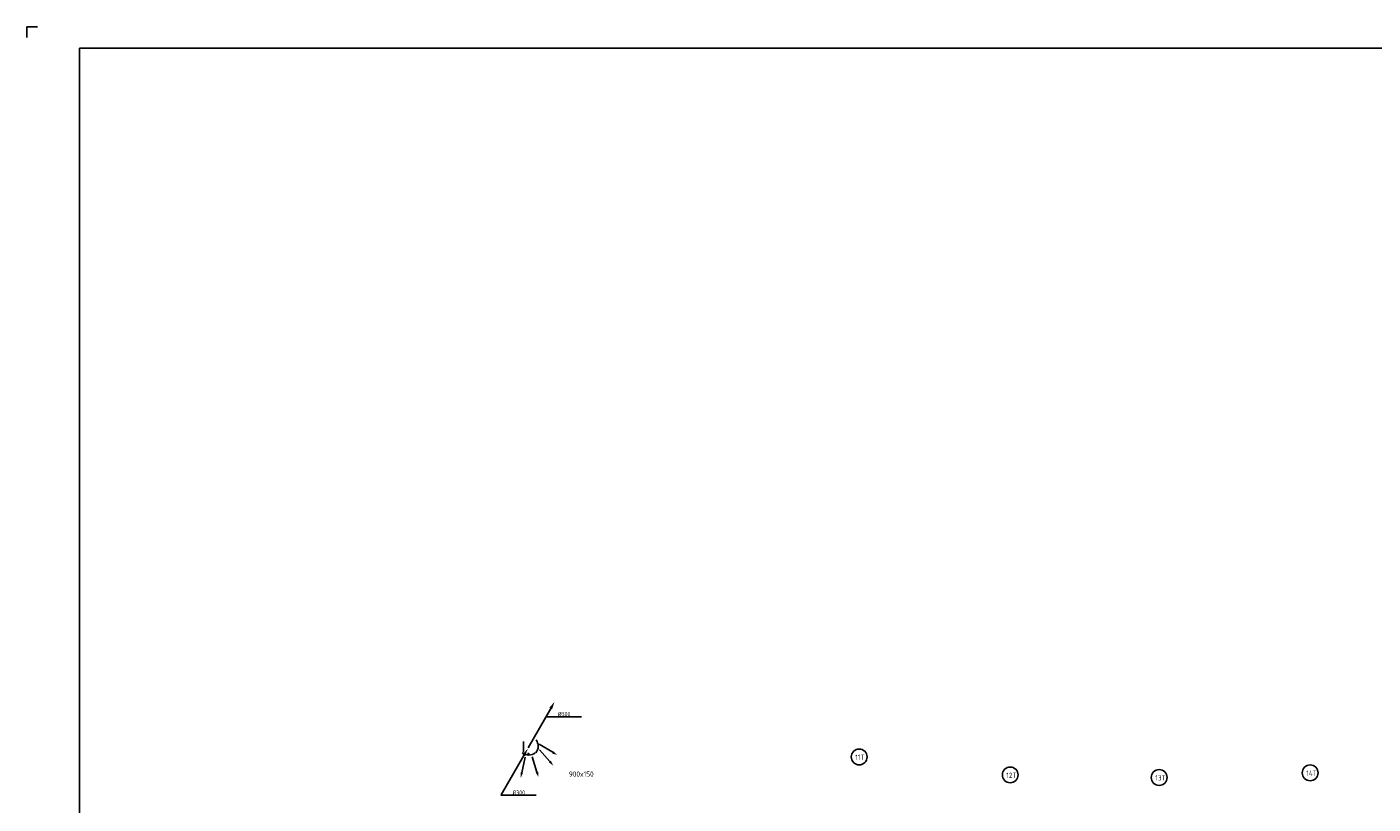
# Model space of a CAD drawing. Extents: x -138812 to 250702, y -18987 to 104055.
# Tile 179 of 193: x 128164 to 160090, y 24903 to 43336. Entities that reach past the tile are written whole.
import ezdxf

# ---------------------------------------------------------------- set-up
doc = ezdxf.new("R2010")
doc.units = 0
doc.header["$LTSCALE"] = 50
doc.layers.get('0').update_dxf_attribs({"linetype": 'CONTINUOUS'})
for name, color, linetype in [('54GA', 3, 'CONTINUOUS'), ('57LB', 5, 'CONTINUOUS'), ('KADER', 7, 'CONTINUOUS')]:
    doc.layers.add(name, color=color, linetype=linetype)
doc.styles.add('ISO18', font='iso', dxfattribs={"width": 0.9, "height": 100})
doc.styles.add('ISO25', font='ISO', dxfattribs={"width": 0.9, "height": 125})

# ---------------------------------------------------------------- blocks, each defined once
blk = doc.blocks.new('KADERA0')
at = {"layer": 'KADER', "color": 1}
for p, q in [((5, 841), (0, 841)), ((0, 841), (0, 836))]:
    blk.add_line(p, q, dxfattribs=at)
at = {"layer": 'KADER', "color": 4}
for p, q in [((25, 831), (25, 10)), ((1179, 831), (25, 831))]:
    blk.add_line(p, q, dxfattribs=at)
blk = doc.blocks.new('PGA')
at = {"layer": '54GA', "color": 2, "linetype": 'Continuous'}
blk.add_line((-86, -153), (-445, -775), dxfattribs=at)
blk.add_solid([(-109, -141), (-66, -166), (-25, -45)], dxfattribs=at)
blk = doc.blocks.new('CIRC1MM')
at = {"color": 2, "linetype": 'Continuous'}
for p, q in [((-0.5, 0.2), (0.5, 0.2)), ((-0.5, 0.1), (0.5, 0.1)), ((-0.5, 0), (0.5, 0)), ((-0.4, 0.3), (0.4, 0.3)), ((-0.3, 0.4), (0.3, 0.4)), ((-0.5, -0.1), (0.5, -0.1)), ((-0.5, -0.2), (0.5, -0.2)), ((-0.4, -0.3), (0.4, -0.3)), ((-0.3, -0.4), (0.3, -0.4))]:
    blk.add_line(p, q, dxfattribs=at)
blk.add_circle((0, 0), 0.5, dxfattribs=at)

msp = doc.modelspace()

# ---------------------------------------------------------------- linework, layer by layer
at = {"layer": '57LB', "color": 1, "linetype": 'Continuous'}
for p, q in [((140479.09811, 26973.61841), (141317.72049, 26973.61841)), ((139944.32447, 26130.7849), (139944.32447, 26388.97878)), ((139403.54269, 25111.55395), (140242.16507, 25111.55395))]:
    msp.add_line(p, q, dxfattribs=at)
at = {"layer": '57LB', "color": 2}
for p, q in [((140635.40835, 26131.82292), (140315.86942, 26328.08772)), ((140567.28633, 25910.23896), (140320.88771, 26192.92734)), ((139900.14541, 25648.10051), (139978.71881, 26014.77642)), ((140258.17802, 25663.13059), (140145.25376, 26020.72409))]:
    msp.add_line(p, q, dxfattribs=at)
at = {"layer": '57LB', "color": 2, "linetype": 'Continuous'}
for centre in [(147902.90873, 26021.61849), (151484.42915, 25594.96786), (155016.71904, 25534.01778), (158598.23945, 25643.72794)]:
    msp.add_circle(centre, 187.5, dxfattribs=at)
at = {"layer": '57LB', "color": 1}
msp.add_arc((140032.04953, 26274.66815), 256.5528, 322.633035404, 36.218620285, dxfattribs=at)
at = {"layer": '57LB', "color": 2}
msp.add_arc((140067.22152, 26321.65591), 256.5528, 232.633035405, 306.218620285, dxfattribs=at)
for points in [[(140590.8437, 25930.77218), (140543.72897, 25889.70575), (140649.41921, 25816.00951)], [(140619.05295, 26105.19467), (140651.76375, 26158.45116), (140741.92133, 26066.40132)], [(139869.58908, 25654.64829), (139930.70173, 25641.55273), (139873.95427, 25525.87521)], [(140228.37856, 25653.72024), (140287.97748, 25672.54095), (140295.81944, 25543.93276)]]:
    msp.add_solid(points, dxfattribs=at)

# ---------------------------------------------------------------- block references
at = {"layer": '57LB', "color": 1, "linetype": 'Continuous', "xscale": 1.5, "yscale": 1.5, "zscale": 1.5}
for p in [(140716.85346, 27399.50327), (140080.87286, 26287.823)]:
    msp.add_blockref('PGA', p, dxfattribs=at)
at = {"layer": '57LB', "linetype": 'Continuous', "xscale": 25, "yscale": 25, "zscale": 25}
msp.add_blockref('CIRC1MM', (140057.08218, 26095.89383), dxfattribs=at)
at = {"layer": 'KADER', "color": 2, "linetype": 'Continuous', "xscale": 50, "yscale": 50, "zscale": 50}
msp.add_blockref('KADERA0', (128163.65142, 1286.23912), dxfattribs=at)

# ---------------------------------------------------------------- texts
at = {"layer": '57LB', "color": 2, "linetype": 'Continuous', "width": 0.9}
for s, height, style, p in [('%%c300', 100, 'ISO18', (140758.63891, 26988.4876)), ('11T', 125, 'ISO25', (147808.42834, 25950.19019)), ('900x150', 125, 'ISO25', (141017.95892, 25551.82534)), ('12T', 125, 'ISO25', (151389.94875, 25523.53956)), ('13T', 125, 'ISO25', (154922.23864, 25462.58947)), ('14T', 125, 'ISO25', (158503.75906, 25572.29963)), ('%%c300', 100, 'ISO18', (139683.08348, 25126.42314))]:
    msp.add_text(s, height=height, dxfattribs=dict(at, style=style)).set_placement(p)

doc.saveas('drawing.dxf')
